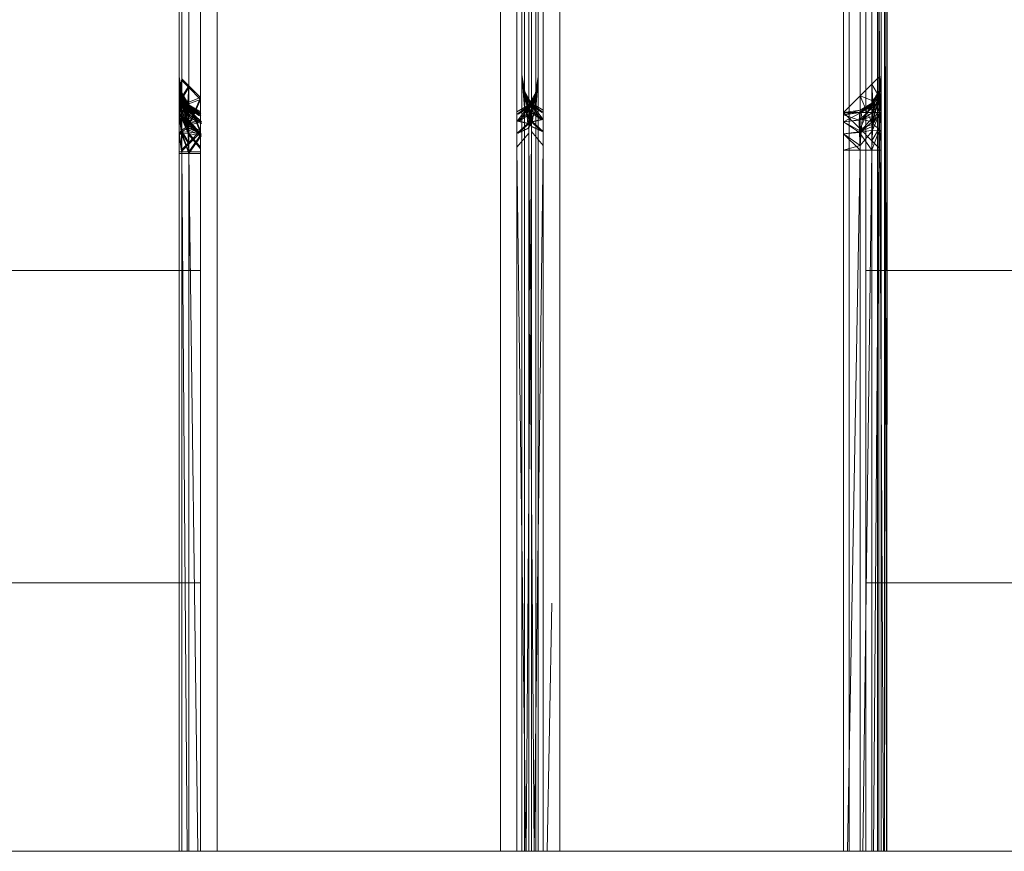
# Model space of a CAD drawing. Header units: millimetres. Extents: x 1 to 3476, y -521 to 159.
# Tile 69 of 130: x 2212 to 2228, y 133 to 146. Entities that reach past the tile are written whole.
import ezdxf

# ---------------------------------------------------------------- set-up
doc = ezdxf.new("R2010")
doc.units = ezdxf.units.MM
doc.layers.add('VG491211CA_dwg', color=8, linetype='Continuous', lineweight=9)

# ---------------------------------------------------------------- blocks, each defined once
blk = doc.blocks.new('VG491211CA_dwg-300031-Zachód')
at = {"color": 18, "lineweight": 9}
for p, q in [((267.628, 158.424), (267.628, 132.579)), ((267.89, 158.424), (267.89, 132.579)), ((268.078, 158.424), (268.078, 132.579)), ((268.19, 152.309), (268.19, 141.816)), ((268.233, 152.309), (268.228, 132.579)), ((268.231, 141.816), (268.233, 152.309)), ((268.19, 132.579), (268.19, 151.72)), ((268.193, 151.789), (268.191, 132.579)), ((268.192, 141.816), (268.193, 151.789)), ((268.193, 151.789), (268.222, 132.579)), ((268.208, 141.816), (268.193, 151.789)), ((268.228, 132.579), (268.228, 151.72)), ((268.228, 151.72), (268.228, 141.816)), ((268.079, 151.418), (268.173, 132.579)), ((268.127, 141.816), (268.079, 151.418)), ((256.975, 151.004), (256.975, 132.579)), ((256.975, 144.9), (256.975, 151.004)), ((256.975, 150.976), (256.975, 141.816)), ((256.975, 144.873), (256.975, 150.976)), ((257.013, 144.863), (257.013, 151.004)), ((257.013, 151.004), (257.013, 132.579)), ((257.013, 144.835), (257.013, 150.976)), ((257.013, 150.976), (257.013, 141.816)), ((257.125, 151.004), (257.125, 144.75)), ((257.125, 151.004), (257.125, 132.579)), ((257.125, 150.976), (257.125, 144.723)), ((257.125, 150.976), (257.125, 141.816)), ((257.313, 132.579), (257.313, 151.004)), ((257.575, 132.579), (257.575, 151.004)), ((262.082, 151.004), (262.082, 132.579)), ((262.344, 151.004), (262.344, 132.579)), ((262.424, 151.03), (262.424, 132.579)), ((262.424, 132.579), (262.424, 151.03)), ((262.462, 151.03), (262.462, 132.579)), ((262.462, 132.579), (262.462, 151.03)), ((262.532, 151.004), (262.532, 144.3)), ((262.532, 132.579), (262.532, 151.004)), ((262.574, 151.03), (262.574, 144.326)), ((262.574, 132.579), (262.574, 151.03)), ((262.644, 151.004), (262.644, 144.3)), ((262.644, 132.579), (262.644, 151.004)), ((262.682, 151.004), (262.682, 144.3)), ((262.682, 132.579), (262.682, 151.004)), ((262.762, 144.326), (262.762, 151.03)), ((262.762, 151.03), (262.762, 132.579)), ((263.024, 132.579), (263.024, 151.03)), ((267.538, 151.03), (267.538, 144.326)), ((267.8, 151.03), (267.8, 144.589)), ((267.8, 132.579), (267.8, 151.03)), ((267.988, 151.03), (267.988, 144.776)), ((267.988, 151.03), (267.988, 132.579)), ((268.1, 144.889), (268.1, 151.03)), ((268.1, 151.03), (268.1, 132.579)), ((268.138, 151.03), (268.138, 132.579)), ((268.138, 144.926), (268.138, 151.03)), ((268.138, 151.03), (268.138, 141.816)), ((268.138, 144.926), (268.138, 151.03)), ((257.013, 144.375), (256.975, 144.9)), ((256.975, 144.9), (257.022, 144.537)), ((256.975, 144.9), (257.013, 144.638)), ((257.013, 144.638), (256.975, 144.9)), ((256.975, 144.9), (257.01, 144.48)), ((256.975, 144.9), (256.975, 144.6)), ((256.975, 132.579), (256.975, 144.9)), ((256.975, 144.6), (256.975, 144.9)), ((257.013, 144.348), (256.975, 144.873)), ((256.975, 144.873), (257.022, 144.509)), ((256.975, 144.873), (257.013, 144.61)), ((257.013, 144.61), (256.975, 144.873)), ((256.975, 144.873), (257.01, 144.452)), ((256.975, 144.873), (256.975, 144.573)), ((256.975, 141.816), (256.975, 144.873)), ((256.975, 144.573), (256.975, 144.873)), ((256.975, 144.6), (257.013, 144.863)), ((256.975, 144.573), (257.013, 144.835)), ((257.012, 144.562), (257.013, 144.863)), ((257.012, 144.534), (257.013, 144.835)), ((257.125, 144.75), (257.013, 144.863)), ((257.125, 144.723), (257.013, 144.835)), ((262.462, 144.401), (262.424, 144.926)), ((262.424, 144.926), (262.479, 144.595)), ((262.424, 144.926), (262.462, 144.664)), ((262.462, 144.664), (262.424, 144.926)), ((262.424, 144.926), (262.471, 144.563)), ((262.424, 144.926), (262.462, 144.401)), ((262.424, 132.579), (262.424, 144.926)), ((262.424, 144.926), (262.424, 132.579)), ((262.682, 144.9), (262.627, 144.569)), ((262.682, 144.9), (262.635, 144.537)), ((262.644, 144.375), (262.682, 144.9)), ((262.682, 144.9), (262.644, 144.638)), ((262.644, 144.638), (262.682, 144.9)), ((262.682, 144.9), (262.644, 144.375)), ((262.682, 132.579), (262.682, 144.9)), ((262.682, 144.9), (262.682, 132.579)), ((267.988, 144.776), (268.1, 144.889)), ((268.138, 144.926), (268.091, 144.563)), ((268.1, 144.401), (268.138, 144.926)), ((268.138, 144.926), (268.1, 144.664)), ((268.1, 144.664), (268.138, 144.926)), ((268.101, 144.588), (268.1, 144.889)), ((268.138, 144.626), (268.1, 144.889)), ((268.138, 144.926), (268.103, 144.506)), ((268.138, 144.926), (268.138, 144.626)), ((268.138, 132.579), (268.138, 144.926)), ((268.138, 144.626), (268.138, 144.926)), ((268.138, 144.926), (268.138, 144.626)), ((268.138, 141.816), (268.138, 144.926)), ((268.138, 144.626), (268.138, 144.926)), ((257.012, 144.562), (257.125, 144.75)), ((257.012, 144.534), (257.125, 144.723)), ((257.111, 144.486), (257.125, 144.75)), ((257.111, 144.458), (257.125, 144.723)), ((257.125, 144.75), (257.313, 144.563)), ((257.125, 144.723), (257.313, 144.535)), ((267.988, 144.776), (267.8, 144.589)), ((268.002, 144.512), (267.988, 144.776)), ((268.101, 144.588), (267.988, 144.776)), ((257.01, 144.48), (256.975, 144.6)), ((256.975, 144.6), (257.002, 144.28)), ((256.975, 144.6), (256.975, 144.3)), ((256.975, 144.6), (257.012, 144.562)), ((256.975, 144.3), (256.975, 144.6)), ((257.01, 144.452), (256.975, 144.573)), ((256.975, 144.573), (257.002, 144.252)), ((256.975, 144.573), (256.975, 144.273)), ((256.975, 144.573), (257.012, 144.534)), ((256.975, 144.273), (256.975, 144.573)), ((256.975, 144.3), (257.012, 144.562)), ((256.975, 144.273), (257.012, 144.534)), ((257, 144.3), (257.012, 144.562)), ((257, 144.273), (257.012, 144.534)), ((257.013, 144.638), (257.01, 144.48)), ((257.013, 144.61), (257.01, 144.452)), ((257.012, 144.562), (257.111, 144.486)), ((257.012, 144.534), (257.111, 144.458)), ((257.022, 144.537), (257.013, 144.638)), ((257.12, 144.413), (257.013, 144.638)), ((257.125, 144.45), (257.013, 144.638)), ((257.013, 144.638), (257.102, 144.397)), ((257.123, 144.432), (257.013, 144.638)), ((257.022, 144.509), (257.013, 144.61)), ((257.12, 144.385), (257.013, 144.61)), ((257.125, 144.423), (257.013, 144.61)), ((257.013, 144.61), (257.102, 144.369)), ((257.123, 144.404), (257.013, 144.61)), ((257.013, 144.375), (257.022, 144.537)), ((257.12, 144.15), (257.022, 144.537)), ((257.022, 144.537), (257.114, 144.3)), ((257.022, 144.537), (257.12, 144.413)), ((257.313, 144.563), (257.111, 144.486)), ((257.313, 144.535), (257.111, 144.458)), ((257.313, 144.563), (257.199, 144.3)), ((257.313, 144.535), (257.199, 144.273)), ((262.479, 144.595), (262.462, 144.664)), ((262.589, 144.439), (262.462, 144.664)), ((262.462, 144.664), (262.471, 144.563)), ((262.572, 144.457), (262.462, 144.664)), ((262.572, 144.457), (262.462, 144.664)), ((262.582, 144.457), (262.462, 144.664)), ((262.462, 144.401), (262.479, 144.595)), ((262.471, 144.563), (262.462, 144.401)), ((262.569, 144.439), (262.471, 144.563)), ((262.471, 144.563), (262.563, 144.326)), ((262.471, 144.563), (262.569, 144.176)), ((262.589, 144.176), (262.479, 144.595)), ((262.479, 144.595), (262.603, 144.326)), ((262.479, 144.595), (262.589, 144.439)), ((262.627, 144.569), (262.503, 144.3)), ((262.517, 144.413), (262.644, 144.638)), ((262.517, 144.15), (262.627, 144.569)), ((262.627, 144.569), (262.517, 144.413)), ((262.524, 144.432), (262.644, 144.638)), ((262.534, 144.432), (262.644, 144.638)), ((262.534, 144.432), (262.644, 144.638)), ((262.537, 144.413), (262.635, 144.537)), ((262.635, 144.537), (262.537, 144.15)), ((262.635, 144.537), (262.543, 144.3)), ((262.627, 144.569), (262.644, 144.638)), ((262.644, 144.375), (262.627, 144.569)), ((262.644, 144.638), (262.635, 144.537)), ((262.635, 144.537), (262.644, 144.375)), ((267.8, 144.589), (267.538, 144.326)), ((267.8, 144.589), (268.002, 144.512)), ((267.8, 144.589), (267.914, 144.326)), ((267.988, 144.476), (268.1, 144.664)), ((267.991, 144.457), (268.1, 144.664)), ((267.993, 144.439), (268.1, 144.664)), ((267.993, 144.176), (268.091, 144.563)), ((268.091, 144.563), (267.993, 144.439)), ((268.091, 144.563), (267.999, 144.326)), ((268.101, 144.588), (268.002, 144.512)), ((268.1, 144.664), (268.011, 144.423)), ((268.091, 144.563), (268.1, 144.664)), ((268.1, 144.401), (268.091, 144.563)), ((268.1, 144.664), (268.103, 144.506)), ((268.138, 144.626), (268.101, 144.588)), ((268.113, 144.326), (268.101, 144.588)), ((268.138, 144.326), (268.101, 144.588)), ((268.103, 144.506), (268.138, 144.626)), ((268.138, 144.626), (268.111, 144.306)), ((268.138, 144.626), (268.111, 144.306)), ((268.138, 144.626), (268.138, 144.326)), ((268.138, 144.326), (268.138, 144.626)), ((268.138, 144.626), (268.138, 144.326)), ((268.138, 144.326), (268.138, 144.626)), ((257, 144.3), (257.111, 144.486)), ((257, 144.273), (257.111, 144.458)), ((257.01, 144.48), (257.002, 144.28)), ((257.01, 144.452), (257.002, 144.252)), ((257.102, 144.397), (257.01, 144.48)), ((257.01, 144.48), (257.092, 144.242)), ((257.102, 144.369), (257.01, 144.452)), ((257.01, 144.452), (257.092, 144.214)), ((257.013, 144.348), (257.022, 144.509)), ((257.123, 144.075), (257.013, 144.375)), ((257.013, 132.579), (257.013, 144.375)), ((257.123, 144.075), (257.013, 144.375)), ((257.12, 144.123), (257.022, 144.509)), ((257.022, 144.509), (257.114, 144.273)), ((257.022, 144.509), (257.12, 144.385)), ((257.073, 144.3), (257.111, 144.486)), ((257.073, 144.273), (257.111, 144.458)), ((257.092, 144.242), (257.102, 144.397)), ((257.092, 144.214), (257.102, 144.369)), ((257.102, 144.397), (257.125, 144.45)), ((257.102, 144.369), (257.125, 144.423)), ((257.326, 144.18), (257.102, 144.397)), ((257.317, 144.303), (257.102, 144.397)), ((257.326, 144.153), (257.102, 144.369)), ((257.317, 144.275), (257.102, 144.369)), ((257.111, 144.486), (257.199, 144.3)), ((257.111, 144.458), (257.199, 144.273)), ((257.12, 144.413), (257.114, 144.3)), ((257.12, 144.385), (257.114, 144.273)), ((257.12, 144.413), (257.28, 144.188)), ((257.12, 144.413), (257.296, 144.3)), ((257.12, 144.385), (257.28, 144.16)), ((257.12, 144.385), (257.296, 144.273)), ((257.123, 144.432), (257.296, 144.3)), ((257.123, 144.404), (257.296, 144.273)), ((257.125, 144.45), (257.313, 144.338)), ((257.313, 144.338), (257.125, 144.45)), ((257.317, 144.303), (257.125, 144.45)), ((257.125, 144.423), (257.313, 144.31)), ((257.313, 144.31), (257.125, 144.423)), ((257.317, 144.275), (257.125, 144.423)), ((262.532, 144.45), (262.344, 144.338)), ((262.344, 144.338), (262.532, 144.45)), ((262.524, 144.432), (262.346, 144.3)), ((262.517, 144.413), (262.346, 144.3)), ((262.517, 144.413), (262.348, 144.188)), ((262.534, 144.432), (262.361, 144.3)), ((262.537, 144.413), (262.361, 144.3)), ((262.377, 144.188), (262.537, 144.413)), ((262.582, 144.101), (262.462, 144.401)), ((262.569, 144.176), (262.462, 144.401)), ((262.462, 132.579), (262.462, 144.401)), ((262.582, 144.101), (262.462, 144.401)), ((262.462, 144.401), (262.462, 132.579)), ((262.572, 144.101), (262.462, 144.401)), ((262.517, 144.413), (262.503, 144.3)), ((262.524, 144.075), (262.644, 144.375)), ((262.524, 144.075), (262.644, 144.375)), ((262.534, 144.075), (262.644, 144.375)), ((262.543, 144.3), (262.537, 144.413)), ((262.537, 144.15), (262.644, 144.375)), ((262.563, 144.326), (262.569, 144.439)), ((262.729, 144.214), (262.569, 144.439)), ((262.569, 144.439), (262.745, 144.326)), ((262.572, 144.457), (262.745, 144.326)), ((262.762, 144.364), (262.574, 144.476)), ((262.574, 144.476), (262.762, 144.364)), ((262.582, 144.457), (262.76, 144.326)), ((262.589, 144.439), (262.603, 144.326)), ((262.589, 144.439), (262.758, 144.214)), ((262.589, 144.439), (262.76, 144.326)), ((262.644, 132.579), (262.644, 144.375)), ((262.644, 144.375), (262.644, 132.579)), ((267.8, 144.364), (267.538, 144.326)), ((267.538, 144.326), (267.8, 144.364)), ((267.538, 144.289), (267.8, 144.364)), ((267.8, 144.364), (267.538, 144.289)), ((267.787, 144.206), (268.011, 144.423)), ((267.796, 144.329), (267.988, 144.476)), ((267.796, 144.329), (268.011, 144.423)), ((267.796, 144.329), (267.8, 144.364)), ((267.988, 144.476), (267.8, 144.364)), ((267.8, 144.364), (267.988, 144.476)), ((267.8, 144.364), (267.817, 144.326)), ((267.991, 144.457), (267.817, 144.326)), ((267.993, 144.439), (267.817, 144.326)), ((267.993, 144.439), (267.834, 144.214)), ((268.002, 144.512), (267.914, 144.326)), ((268.011, 144.423), (267.988, 144.476)), ((267.991, 144.101), (268.1, 144.401)), ((267.991, 144.101), (268.1, 144.401)), ((267.993, 144.439), (267.999, 144.326)), ((268.04, 144.326), (268.002, 144.512)), ((268.113, 144.326), (268.002, 144.512)), ((268.011, 144.423), (268.103, 144.506)), ((268.021, 144.268), (268.011, 144.423)), ((268.103, 144.506), (268.021, 144.268)), ((268.1, 132.579), (268.1, 144.401)), ((268.103, 144.506), (268.111, 144.306)), ((256.975, 144.3), (257.002, 144.28)), ((257, 144.3), (256.975, 144.3)), ((257.012, 144.039), (256.975, 144.3)), ((256.975, 144), (256.975, 144.3)), ((256.975, 144.3), (257.01, 144.015)), ((256.975, 144.3), (256.975, 144)), ((256.975, 144.273), (257.002, 144.252)), ((257, 144.273), (256.975, 144.273)), ((257.012, 144.011), (256.975, 144.273)), ((256.975, 143.973), (256.975, 144.273)), ((256.975, 144.273), (257.01, 143.987)), ((256.975, 144.273), (256.975, 143.973)), ((257.073, 144.3), (257, 144.3)), ((257.111, 144.115), (257, 144.3)), ((257.012, 144.039), (257, 144.3)), ((257.073, 144.273), (257, 144.273)), ((257.111, 144.087), (257, 144.273)), ((257.012, 144.011), (257, 144.273)), ((257.002, 144.28), (257.092, 144.242)), ((257.002, 144.28), (257.114, 144.021)), ((257.002, 144.28), (257.01, 144.015)), ((257.002, 144.252), (257.092, 144.214)), ((257.002, 144.252), (257.114, 143.993)), ((257.002, 144.252), (257.01, 143.987)), ((257.123, 144.048), (257.013, 144.348)), ((257.013, 141.816), (257.013, 144.348)), ((257.123, 144.048), (257.013, 144.348)), ((257.199, 144.3), (257.073, 144.3)), ((257.111, 144.115), (257.073, 144.3)), ((257.199, 144.273), (257.073, 144.273)), ((257.111, 144.087), (257.073, 144.273)), ((257.092, 144.242), (257.114, 144.021)), ((257.322, 143.984), (257.092, 144.242)), ((257.326, 144.18), (257.092, 144.242)), ((257.092, 144.214), (257.114, 143.993)), ((257.322, 143.956), (257.092, 144.214)), ((257.326, 144.153), (257.092, 144.214)), ((257.199, 144.3), (257.111, 144.115)), ((257.199, 144.273), (257.111, 144.087)), ((257.114, 144.3), (257.12, 144.15)), ((257.28, 144.188), (257.114, 144.3)), ((257.114, 144.273), (257.12, 144.123)), ((257.28, 144.16), (257.114, 144.273)), ((257.199, 144.3), (257.313, 144.038)), ((257.199, 144.273), (257.313, 144.01)), ((262.503, 144.3), (262.348, 144.188)), ((262.543, 144.3), (262.377, 144.188)), ((262.503, 144.3), (262.517, 144.15)), ((262.532, 144.3), (262.532, 132.579)), ((262.537, 144.15), (262.543, 144.3)), ((262.569, 144.176), (262.563, 144.326)), ((262.563, 144.326), (262.729, 144.214)), ((262.569, 144.176), (262.729, 144.214)), ((262.574, 144.326), (262.574, 132.579)), ((262.603, 144.326), (262.589, 144.176)), ((262.758, 144.214), (262.589, 144.176)), ((262.603, 144.326), (262.758, 144.214)), ((262.644, 144.3), (262.644, 132.579)), ((262.682, 144.3), (262.682, 132.579)), ((262.762, 132.579), (262.762, 144.326)), ((267.538, 144.289), (267.796, 144.329)), ((267.538, 144.326), (267.914, 144.326)), ((267.538, 144.326), (267.8, 144.064)), ((267.538, 144.326), (267.538, 132.579)), ((267.817, 144.326), (267.538, 144.176)), ((267.817, 144.326), (267.538, 144.289)), ((267.538, 144.289), (267.787, 144.206)), ((267.538, 144.176), (267.834, 144.214)), ((267.538, 144.176), (267.787, 144.206)), ((267.787, 144.206), (267.796, 144.329)), ((267.787, 144.206), (268.021, 144.268)), ((267.791, 144.01), (267.787, 144.206)), ((267.791, 144.01), (268.021, 144.268)), ((267.914, 144.326), (267.8, 144.064)), ((267.817, 144.326), (267.834, 144.214)), ((267.834, 144.214), (267.817, 144.026)), ((267.834, 144.214), (267.999, 144.326)), ((267.834, 144.214), (267.993, 144.176)), ((267.914, 144.326), (268.04, 144.326)), ((267.914, 144.326), (268.002, 144.141)), ((267.999, 144.326), (267.993, 144.176)), ((268.111, 144.306), (267.999, 144.047)), ((268.021, 144.268), (267.999, 144.047)), ((268.002, 144.141), (268.04, 144.326)), ((268.002, 144.141), (268.113, 144.326)), ((268.111, 144.306), (268.021, 144.268)), ((268.04, 144.326), (268.113, 144.326)), ((268.101, 144.065), (268.113, 144.326)), ((268.101, 144.065), (268.138, 144.326)), ((268.138, 144.326), (268.103, 144.041)), ((268.111, 144.306), (268.103, 144.041)), ((268.138, 144.326), (268.111, 144.306)), ((268.138, 144.326), (268.111, 144.306)), ((268.113, 144.326), (268.138, 144.326)), ((268.113, 144.326), (268.138, 144.326)), ((268.138, 144.026), (268.138, 144.326)), ((268.138, 144.326), (268.138, 144.026)), ((268.138, 144.026), (268.138, 144.326)), ((268.138, 144.326), (268.138, 144.026)), ((257.111, 144.115), (257.012, 144.039)), ((257.111, 144.087), (257.012, 144.011)), ((257.313, 144.038), (257.111, 144.115)), ((257.125, 143.85), (257.111, 144.115)), ((257.313, 144.01), (257.111, 144.087)), ((257.125, 143.823), (257.111, 144.087)), ((257.28, 144.188), (257.12, 144.15)), ((257.28, 144.16), (257.12, 144.123)), ((257.12, 144.15), (257.296, 144)), ((257.12, 144.123), (257.296, 143.973)), ((257.123, 144.075), (257.296, 144)), ((257.123, 144.048), (257.296, 143.973)), ((262.517, 144.15), (262.346, 144)), ((262.524, 144.075), (262.346, 144)), ((262.348, 144.188), (262.517, 144.15)), ((262.537, 144.15), (262.361, 144)), ((262.534, 144.075), (262.361, 144)), ((262.537, 144.15), (262.377, 144.188)), ((262.569, 144.176), (262.745, 144.026)), ((262.572, 144.101), (262.745, 144.026)), ((262.582, 144.101), (262.76, 144.026)), ((262.589, 144.176), (262.76, 144.026)), ((267.791, 144.01), (267.538, 144.176)), ((267.538, 144.176), (267.817, 144.026)), ((267.999, 144.047), (267.791, 144.01)), ((267.8, 144.064), (268.002, 144.141)), ((267.8, 144.064), (267.988, 143.876)), ((267.8, 144.064), (267.8, 132.579)), ((267.993, 144.176), (267.817, 144.026)), ((267.991, 144.101), (267.817, 144.026)), ((267.988, 143.876), (268.002, 144.141)), ((267.988, 143.876), (268.101, 144.065)), ((267.999, 144.047), (267.988, 143.726)), ((268.103, 144.041), (267.999, 144.047)), ((268.002, 144.141), (268.101, 144.065)), ((268.1, 143.764), (268.101, 144.065)), ((268.101, 144.065), (268.138, 144.026)), ((257.012, 144.039), (256.975, 144)), ((256.975, 144), (257.01, 144.015)), ((257.012, 144.011), (256.975, 143.973)), ((257.013, 143.738), (256.975, 144)), ((256.975, 132.579), (256.975, 144)), ((256.975, 144), (257.013, 143.7)), ((256.975, 144), (256.975, 143.7)), ((256.975, 143.973), (257.01, 143.987)), ((257.013, 143.71), (256.975, 143.973)), ((256.975, 141.816), (256.975, 143.973)), ((256.975, 143.973), (257.013, 143.673)), ((256.975, 143.973), (256.975, 143.673)), ((257.01, 144.015), (257.114, 144.021)), ((257.01, 144.015), (257.125, 143.7)), ((257.01, 144.015), (257.013, 143.7)), ((257.01, 143.987), (257.114, 143.993)), ((257.01, 143.987), (257.125, 143.673)), ((257.01, 143.987), (257.013, 143.673)), ((257.125, 143.85), (257.012, 144.039)), ((257.013, 143.738), (257.012, 144.039)), ((257.125, 143.823), (257.012, 144.011)), ((257.013, 143.71), (257.012, 144.011)), ((257.114, 144.021), (257.322, 143.984)), ((257.114, 144.021), (257.125, 143.7)), ((257.114, 143.993), (257.322, 143.956)), ((257.114, 143.993), (257.125, 143.673)), ((257.313, 144.038), (257.125, 143.85)), ((257.313, 144.01), (257.125, 143.823)), ((257.125, 144), (257.125, 132.579)), ((257.125, 144), (257.313, 143.775)), ((257.125, 143.7), (257.322, 143.984)), ((257.125, 143.973), (257.125, 141.816)), ((257.125, 143.973), (257.313, 143.748)), ((257.125, 143.673), (257.322, 143.956)), ((262.532, 144), (262.344, 143.775)), ((262.344, 143.775), (262.532, 144)), ((262.489, 132.579), (262.574, 144.026)), ((262.532, 132.579), (262.532, 144)), ((262.617, 132.579), (262.532, 144)), ((262.532, 144), (262.532, 132.579)), ((262.574, 132.579), (262.574, 144.026)), ((262.574, 144.026), (262.762, 143.801)), ((262.762, 143.801), (262.574, 144.026)), ((262.574, 144.026), (262.574, 132.579)), ((267.538, 143.989), (267.817, 144.026)), ((267.791, 144.01), (267.538, 143.989)), ((267.8, 143.726), (267.538, 143.989)), ((267.538, 143.989), (267.8, 143.801)), ((267.988, 143.726), (267.791, 144.01)), ((267.8, 143.726), (267.791, 144.01)), ((267.988, 144.026), (267.8, 143.801)), ((267.817, 144.026), (267.8, 143.801)), ((268.103, 144.041), (267.988, 143.726)), ((267.988, 144.026), (267.988, 132.579)), ((268.103, 144.041), (268.1, 143.726)), ((268.1, 143.764), (268.138, 144.026)), ((268.138, 144.026), (268.1, 143.726)), ((268.138, 144.026), (268.103, 144.041)), ((268.138, 132.579), (268.138, 144.026)), ((268.138, 144.026), (268.138, 143.726)), ((268.138, 141.816), (268.138, 144.026)), ((268.138, 144.026), (268.138, 143.726)), ((257.013, 143.738), (257.125, 143.85)), ((257.013, 143.71), (257.125, 143.823)), ((257.013, 132.579), (257.013, 143.738)), ((257.125, 143.85), (257.125, 132.579)), ((257.125, 143.823), (257.125, 141.816)), ((262.344, 143.773), (262.486, 132.579)), ((262.762, 143.801), (262.619, 132.579)), ((262.762, 143.801), (262.762, 132.579)), ((262.762, 132.579), (262.762, 143.801)), ((267.8, 143.801), (267.538, 143.726)), ((267.8, 143.801), (267.8, 132.579)), ((268.1, 143.764), (267.988, 143.876)), ((267.988, 143.876), (267.988, 132.579)), ((268.1, 132.579), (268.1, 143.764)), ((257.013, 143.7), (256.975, 143.7)), ((256.975, 143.7), (256.975, 132.579)), ((257.013, 143.673), (256.975, 143.673)), ((256.975, 143.673), (256.975, 141.816)), ((257.013, 141.816), (257.013, 143.71)), ((257.125, 143.7), (257.013, 143.7)), ((257.013, 143.7), (257.098, 132.579)), ((257.013, 143.7), (257.013, 132.579)), ((257.125, 143.673), (257.013, 143.673)), ((257.013, 143.673), (257.027, 141.816)), ((257.013, 143.673), (257.013, 141.816)), ((257.125, 143.7), (257.125, 132.579)), ((257.267, 132.579), (257.125, 143.7)), ((257.313, 143.7), (257.125, 143.7)), ((257.125, 143.673), (257.125, 141.816)), ((257.149, 141.816), (257.125, 143.673)), ((257.313, 143.673), (257.125, 143.673)), ((267.538, 143.726), (267.8, 143.726)), ((267.601, 132.579), (267.8, 143.726)), ((267.8, 132.579), (267.8, 143.726)), ((267.8, 143.726), (267.988, 143.726)), ((267.846, 132.579), (267.988, 143.726)), ((267.988, 143.726), (267.988, 132.579)), ((267.988, 143.726), (268.1, 143.726)), ((268.1, 143.726), (268.015, 132.579)), ((268.1, 143.726), (268.086, 141.816)), ((268.1, 143.726), (268.1, 132.579)), ((268.1, 143.726), (268.138, 143.726)), ((268.138, 143.726), (268.138, 132.579)), ((268.138, 143.726), (268.138, 141.816)), ((252.498, 141.816), (257.313, 141.816)), ((267.89, 141.816), (275.126, 141.816)), ((250.747, 136.847), (257.313, 136.847)), ((267.89, 136.847), (276.876, 136.847)), ((262.896, 136.526), (262.825, 132.579)), ((516.415, 132.579), (5.055, 132.579))]:
    blk.add_line(p, q, dxfattribs=at)

msp = doc.modelspace()

# ---------------------------------------------------------------- block references
at = {"layer": 'VG491211CA_dwg', "color": 18}
msp.add_blockref('VG491211CA_dwg-300031-Zachód', (1957.467, 0), dxfattribs=at)

doc.saveas('drawing.dxf')
